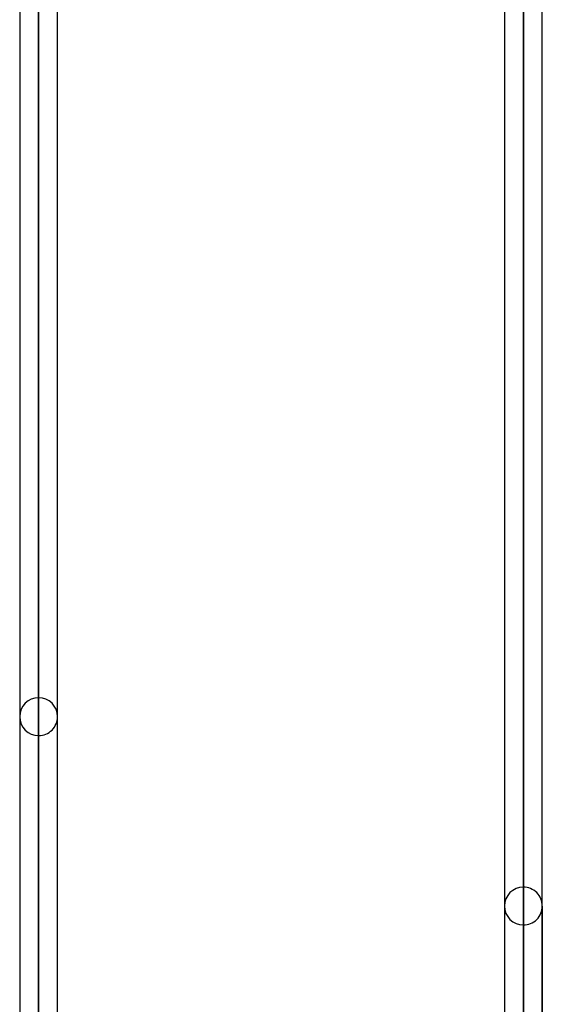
# Model space of a CAD drawing. Header units: millimetres. Extents: x -132 to 52, y -156 to 156.
# Tile 64 of 79: x -51 to -37, y 41 to 67. Entities that reach past the tile are written whole.
import ezdxf

# ---------------------------------------------------------------- set-up
doc = ezdxf.new("R2010")
doc.units = ezdxf.units.MM
doc.layers.add('MAIN-1', color=7, linetype='Continuous')

msp = doc.modelspace()

# ---------------------------------------------------------------- linework, layer by layer
at = {"layer": 'MAIN-1'}
for p, q in [((-37.65, 0), (-37.65, 76.102)), ((-37.65, 76.102), (-37.65, 0)), ((-38.15, 75.642), (-38.15, 0)), ((-38.15, 75.642), (-38.15, 0)), ((-37.65, 75.416), (-37.65, 0)), ((-37.65, 0), (-37.65, 75.416)), ((-37.15, 0), (-37.15, 75.632)), ((-37.15, 0), (-37.15, 75.632)), ((-50.45, 0), (-50.45, 72.547)), ((-50.45, 72.547), (-50.45, 0)), ((-50.95, 72.104), (-50.95, 0)), ((-49.95, 0), (-49.95, 72.119)), ((-49.95, 0), (-49.95, 72.119)), ((-50.45, 71.88), (-50.45, 0)), ((-50.45, 0), (-50.45, 71.88)), ((-50.45, 36.421), (-50.45, 48.7)), ((-50.95, 48.2), (-50.95, 36.105)), ((-50.95, 48.2), (-50.95, 36.105)), ((-49.95, 36.134), (-49.95, 48.2)), ((-49.95, 36.134), (-49.95, 48.2)), ((-50.45, 47.7), (-50.45, 35.631)), ((-37.65, 32.882), (-37.65, 43.7)), ((-38.15, 43.2), (-38.15, 32.56)), ((-38.15, 43.2), (-38.15, 32.56)), ((-37.15, 43.2), (-37.15, 32.591)), ((-37.15, 32.591), (-37.15, 43.2)), ((-37.65, 42.7), (-37.65, 32.083))]:
    msp.add_line(p, q, dxfattribs=at)
for centre, start, end in [((-50.45, 48.2), 90.0001, 179.9999), ((-50.45, 48.2), 0.0001, 90.0001), ((-50.45, 48.2), 179.9999, 269.9999), ((-50.45, 48.2), 269.9999, 0.0001), ((-37.65, 43.2), 90.0002, 179.9999), ((-37.65, 43.2), 0.0001, 90.0002), ((-37.65, 43.2), 179.9999, 269.9998), ((-37.65, 43.2), 269.9998, 0.0001)]:
    msp.add_arc(centre, 0.5, start, end, dxfattribs=at)

doc.saveas('drawing.dxf')
